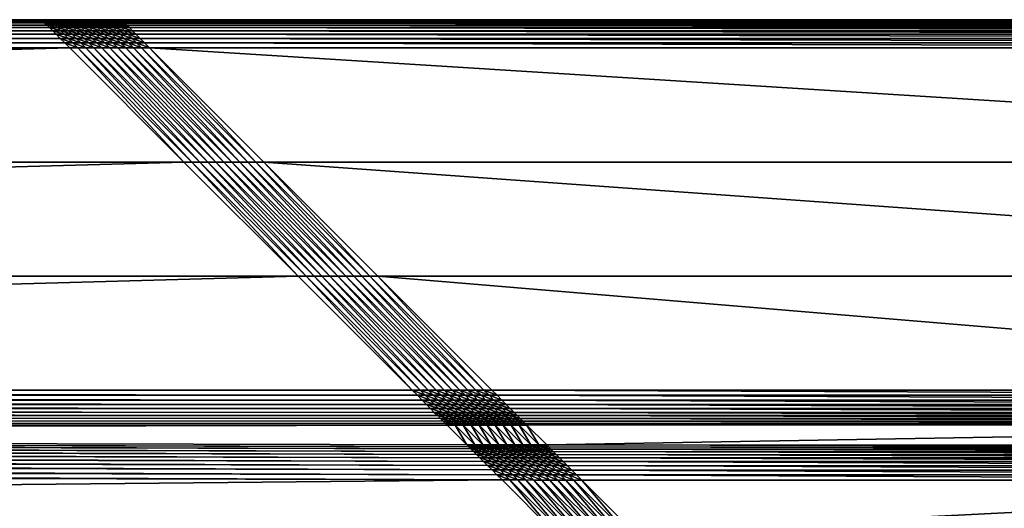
# Model space of a CAD drawing. Header units: centimetres. Extents: x 573 to 653, y 427 to 527.
# Tile 11 of 17: x 626 to 639, y 521 to 527. Entities that reach past the tile are written whole.
import ezdxf

# ---------------------------------------------------------------- set-up
doc = ezdxf.new("R2010")
doc.units = ezdxf.units.CM
doc.layers.get('0').update_dxf_attribs({"true_color": 0x565656})

msp = doc.modelspace()

# ---------------------------------------------------------------- meshes
at = {"color": 37, "true_color": 0x7a5834}
mesh = msp.add_polyface(dxfattribs=at)
corners = [(573.769, 526.998, 4), (573.769, 526.998, 0), (626.769, 526.998, 0), (626.769, 526.998, 4), (576.985, 523.783, 4.5), (575.554, 525.213, 4.5), (628.554, 525.213, 4.5), (578.972, 521.795, 3.229), (578.847, 521.92, 4.012), (631.856, 521.911, 4.015), (580.05, 520.716, 2.742), (579.403, 521.363, 2.742), (632.543, 521.225, 2.15), (579.56, 520.306, 2.75), (579.549, 520.217, 2.751), (578.902, 520.864, 2.751), (579.58, 520.387, 2.749), (578.913, 520.953, 2.75), (579.608, 520.458, 2.748), (578.933, 521.034, 2.749), (579.645, 520.521, 2.747), (578.961, 521.105, 2.748), (579.691, 520.575, 2.746), (578.998, 521.168, 2.747), (579.961, 520.705, 2.743), (579.314, 521.352, 2.743), (579.88, 520.686, 2.744), (579.233, 521.333, 2.744), (579.809, 520.658, 2.745), (579.161, 521.305, 2.745), (579.746, 520.621, 2.746), (579.098, 521.268, 2.746), (626.777, 526.99, 4.089), (573.777, 526.99, 4.089), (626.791, 526.977, 4.17), (573.791, 526.977, 4.17), (626.811, 526.956, 4.241), (573.811, 526.957, 4.241), (626.837, 526.93, 4.304), (573.837, 526.93, 4.304), (626.869, 526.898, 4.359), (573.869, 526.898, 4.359), (627.123, 526.644, 4.5), (574.123, 526.644, 4.5), (574.06, 526.707, 4.489), (627.06, 526.707, 4.489), (574.003, 526.764, 4.47), (627.003, 526.764, 4.47), (573.952, 526.815, 4.441), (626.952, 526.815, 4.441), (573.908, 526.86, 4.404), (626.908, 526.86, 4.404), (631.481, 522.287, 4.489), (578.48, 522.287, 4.489), (578.416, 522.352, 4.5), (631.541, 522.226, 4.471), (578.54, 522.227, 4.47), (631.596, 522.171, 4.443), (578.595, 522.172, 4.443), (631.647, 522.12, 4.407), (578.646, 522.121, 4.407), (631.694, 522.073, 4.363), (578.691, 522.076, 4.362), (578.825, 521.942, 4.099), (631.833, 521.935, 4.102), (578.799, 521.968, 4.178), (631.805, 521.962, 4.18), (578.768, 521.999, 4.248), (631.773, 521.995, 4.249), (578.732, 522.035, 4.309), (631.736, 522.032, 4.31), (632.126, 521.642, 2.548), (578.993, 521.773, 3.143), (632.154, 521.614, 2.47), (579.02, 521.747, 3.064), (632.186, 521.582, 2.401), (579.051, 521.716, 2.994), (632.223, 521.545, 2.34), (579.087, 521.68, 2.933), (632.265, 521.503, 2.287), (579.127, 521.639, 2.88), (579.338, 521.428, 2.752), (632.478, 521.29, 2.16), (579.278, 521.488, 2.771), (632.418, 521.35, 2.179), (579.223, 521.543, 2.799), (632.362, 521.406, 2.207), (579.173, 521.593, 2.835), (632.311, 521.457, 2.243), (629.985, 523.782, 4.5)]
mesh.append_faces([[corners[k] for k in face] for face in [(0, 1, 2), (2, 3, 0), (4, 5, 6), (7, 8, 9), (10, 11, 12), (13, 14, 15), (16, 13, 17), (18, 16, 19), (20, 18, 21), (22, 20, 23), (24, 25, 11), (11, 10, 24), (26, 27, 25), (25, 24, 26), (28, 29, 27), (27, 26, 28), (30, 31, 29), (29, 28, 30), (31, 30, 22), (32, 33, 0), (0, 3, 32), (34, 35, 33), (33, 32, 34), (36, 37, 35), (35, 34, 36), (38, 39, 37), (37, 36, 38), (40, 41, 39), (42, 43, 44), (45, 44, 46), (47, 46, 48), (49, 48, 50), (51, 50, 41), (52, 53, 54), (55, 56, 53), (57, 58, 56), (59, 60, 58), (61, 62, 60), (9, 8, 63), (64, 63, 65), (66, 65, 67), (68, 67, 69), (70, 69, 62), (71, 72, 7), (73, 74, 72), (75, 76, 74), (77, 78, 76), (79, 80, 78), (12, 11, 81), (82, 81, 83), (84, 83, 85), (86, 85, 87), (88, 87, 80), (54, 4, 89), (5, 43, 42)]], dxfattribs={"vtx2": -1, "color": 37})
mesh = msp.add_polyface(dxfattribs=at)
corners = [(628.554, 525.213, 4.5), (629.985, 523.782, 4.5), (576.985, 523.783, 4.5), (631.856, 521.911, 4.015), (632.103, 521.665, 2.635), (578.972, 521.795, 3.229), (632.543, 521.225, 2.15), (633.189, 520.579, 2.15), (580.05, 520.716, 2.742), (626.869, 526.998, 4), (626.769, 526.998, 4), (626.769, 526.998, 0), (626.869, 526.998, 0), (626.969, 526.998, 4), (626.969, 526.998, 0), (573.837, 526.93, 4.304), (626.837, 526.93, 4.304), (626.869, 526.898, 4.359), (574.06, 526.707, 4.489), (627.06, 526.707, 4.489), (627.123, 526.644, 4.5), (574.003, 526.764, 4.47), (627.003, 526.764, 4.47), (573.952, 526.815, 4.441), (626.952, 526.815, 4.441), (573.908, 526.86, 4.404), (626.908, 526.86, 4.404), (573.869, 526.898, 4.359), (578.416, 522.352, 4.5), (631.416, 522.352, 4.5), (631.481, 522.287, 4.489), (578.48, 522.287, 4.489), (631.541, 522.226, 4.471), (578.54, 522.227, 4.47), (631.596, 522.171, 4.443), (578.595, 522.172, 4.443), (631.647, 522.12, 4.407), (578.646, 522.121, 4.407), (631.694, 522.073, 4.363), (578.825, 521.942, 4.099), (631.833, 521.935, 4.102), (578.799, 521.968, 4.178), (631.805, 521.962, 4.18), (578.768, 521.999, 4.248), (631.773, 521.995, 4.249), (578.732, 522.035, 4.309), (631.736, 522.032, 4.31), (578.691, 522.076, 4.362), (632.126, 521.642, 2.548), (578.993, 521.773, 3.143), (632.154, 521.614, 2.47), (579.02, 521.747, 3.064), (632.186, 521.582, 2.401), (579.051, 521.716, 2.994), (632.223, 521.545, 2.34), (579.087, 521.68, 2.933), (632.265, 521.503, 2.287), (579.338, 521.428, 2.752), (632.478, 521.29, 2.16), (579.278, 521.488, 2.771), (632.418, 521.35, 2.179), (579.223, 521.543, 2.799), (632.362, 521.406, 2.207), (579.173, 521.593, 2.835), (632.311, 521.457, 2.243), (579.127, 521.639, 2.88), (626.877, 526.99, 4.089), (626.777, 526.99, 4.089), (626.891, 526.977, 4.17), (626.791, 526.977, 4.17), (626.911, 526.956, 4.241), (626.811, 526.956, 4.241), (626.937, 526.93, 4.304), (626.969, 526.898, 4.359), (626.977, 526.99, 4.089), (626.991, 526.977, 4.17), (627.011, 526.956, 4.241), (627.037, 526.93, 4.304), (627.008, 526.86, 4.404), (575.554, 525.213, 4.5)]
mesh.append_faces([[corners[k] for k in face] for face in [(0, 1, 2), (3, 4, 5), (6, 7, 8), (9, 10, 11), (11, 12, 9), (13, 9, 12), (12, 14, 13), (15, 16, 17), (18, 19, 20), (21, 22, 19), (23, 24, 22), (25, 26, 24), (27, 17, 26), (28, 29, 30), (31, 30, 32), (33, 32, 34), (35, 34, 36), (37, 36, 38), (39, 40, 3), (41, 42, 40), (43, 44, 42), (45, 46, 44), (47, 38, 46), (5, 4, 48), (49, 48, 50), (51, 50, 52), (53, 52, 54), (55, 54, 56), (57, 58, 6), (59, 60, 58), (61, 62, 60), (63, 64, 62), (65, 56, 64), (66, 67, 10), (10, 9, 66), (68, 69, 67), (67, 66, 68), (70, 71, 69), (69, 68, 70), (72, 16, 71), (71, 70, 72), (73, 17, 16), (16, 72, 73), (74, 66, 9), (9, 13, 74), (75, 68, 66), (66, 74, 75), (76, 70, 68), (68, 75, 76), (77, 72, 70), (17, 73, 78), (78, 26, 17), (1, 29, 28), (20, 0, 79)]], dxfattribs={"vtx2": -1, "color": 37})
mesh = msp.add_polyface(dxfattribs=at)
corners = [(627.069, 526.998, 4), (626.969, 526.998, 4), (626.969, 526.998, 0), (627.069, 526.998, 0), (627.169, 526.998, 4), (627.169, 526.998, 0), (627.269, 526.998, 4), (627.269, 526.998, 0), (626.911, 526.956, 4.241), (627.011, 526.956, 4.241), (627.037, 526.93, 4.304), (627.069, 526.898, 4.359), (626.969, 526.898, 4.359), (626.937, 526.93, 4.304), (627.077, 526.99, 4.089), (626.977, 526.99, 4.089), (627.091, 526.977, 4.17), (626.991, 526.977, 4.17), (627.111, 526.956, 4.241), (627.137, 526.93, 4.304), (627.169, 526.898, 4.359), (627.177, 526.99, 4.089), (627.191, 526.977, 4.17), (627.211, 526.956, 4.241), (627.237, 526.93, 4.304), (627.269, 526.898, 4.359), (627.277, 526.99, 4.089), (627.291, 526.977, 4.17), (627.06, 526.707, 4.489), (627.16, 526.707, 4.489), (627.223, 526.644, 4.5), (627.123, 526.644, 4.5), (627.003, 526.764, 4.47), (627.103, 526.764, 4.47), (626.952, 526.815, 4.441), (627.052, 526.815, 4.441), (626.908, 526.86, 4.404), (627.008, 526.86, 4.404), (627.323, 526.644, 4.5), (627.203, 526.764, 4.47), (627.26, 526.707, 4.489), (627.152, 526.815, 4.441), (627.108, 526.86, 4.404), (627.252, 526.815, 4.441), (627.303, 526.764, 4.47), (627.208, 526.86, 4.404), (627.307, 526.86, 4.404)]
mesh.append_faces([[corners[k] for k in face] for face in [(0, 1, 2), (2, 3, 0), (4, 0, 3), (3, 5, 4), (6, 4, 5), (5, 7, 6), (8, 9, 10), (11, 12, 13), (13, 10, 11), (14, 15, 1), (1, 0, 14), (16, 17, 15), (15, 14, 16), (18, 9, 17), (17, 16, 18), (19, 10, 9), (9, 18, 19), (20, 11, 10), (10, 19, 20), (21, 14, 0), (0, 4, 21), (22, 16, 14), (14, 21, 22), (23, 18, 16), (16, 22, 23), (24, 19, 18), (18, 23, 24), (25, 20, 19), (19, 24, 25), (26, 21, 4), (27, 22, 21), (28, 29, 30), (30, 31, 28), (32, 33, 29), (29, 28, 32), (34, 35, 33), (33, 32, 34), (36, 37, 35), (35, 34, 36), (38, 30, 29), (33, 39, 40), (40, 29, 33), (35, 41, 39), (39, 33, 35), (37, 42, 41), (41, 35, 37), (12, 11, 42), (42, 37, 12), (41, 43, 44), (44, 39, 41), (42, 45, 43), (43, 41, 42), (11, 20, 45), (45, 42, 11), (46, 45, 20)]], dxfattribs={"vtx2": -1, "color": 37})
mesh = msp.add_polyface(dxfattribs=at)
corners = [(627.469, 526.998, 0), (627.569, 526.998, 0), (627.569, 526.998, 4), (627.469, 526.998, 4), (627.369, 526.998, 0), (627.369, 526.998, 4), (627.269, 526.998, 0), (627.269, 526.998, 4), (627.169, 526.998, 4), (627.277, 526.99, 4.089), (627.177, 526.99, 4.089), (627.291, 526.977, 4.17), (627.311, 526.956, 4.241), (627.211, 526.956, 4.241), (627.191, 526.977, 4.17), (627.337, 526.93, 4.304), (627.237, 526.93, 4.304), (627.369, 526.898, 4.359), (627.269, 526.898, 4.359), (627.252, 526.815, 4.441), (627.352, 526.815, 4.441), (627.403, 526.764, 4.47), (627.303, 526.764, 4.47), (627.208, 526.86, 4.404), (627.307, 526.86, 4.404), (627.169, 526.898, 4.359), (627.452, 526.815, 4.441), (627.503, 526.764, 4.47), (627.408, 526.86, 4.404), (627.577, 526.99, 4.089), (627.477, 526.99, 4.089), (627.591, 526.977, 4.17), (627.491, 526.977, 4.17), (627.377, 526.99, 4.089), (627.391, 526.977, 4.17), (627.511, 526.956, 4.241), (627.411, 526.956, 4.241), (627.537, 526.93, 4.304), (627.437, 526.93, 4.304), (627.569, 526.898, 4.359), (627.469, 526.898, 4.359), (627.608, 526.86, 4.404), (627.508, 526.86, 4.404), (627.552, 526.815, 4.441), (627.603, 526.764, 4.47)]
mesh.append_faces([[corners[k] for k in face] for face in [(0, 1, 2), (2, 3, 0), (4, 0, 3), (3, 5, 4), (6, 4, 5), (5, 7, 6), (8, 7, 9), (10, 9, 11), (12, 13, 14), (14, 11, 12), (15, 16, 13), (13, 12, 15), (17, 18, 16), (16, 15, 17), (19, 20, 21), (21, 22, 19), (23, 24, 20), (20, 19, 23), (25, 18, 24), (20, 26, 27), (27, 21, 20), (24, 28, 26), (26, 20, 24), (18, 17, 28), (28, 24, 18), (29, 30, 3), (31, 32, 30), (30, 33, 5), (5, 3, 30), (32, 34, 33), (33, 30, 32), (35, 36, 34), (34, 32, 35), (37, 38, 36), (36, 35, 37), (39, 40, 38), (38, 37, 39), (33, 9, 7), (7, 5, 33), (34, 11, 9), (9, 33, 34), (36, 12, 11), (11, 34, 36), (38, 15, 12), (12, 36, 38), (40, 17, 15), (15, 38, 40), (41, 42, 40), (26, 43, 44), (44, 27, 26), (28, 42, 43), (43, 26, 28), (17, 40, 42), (42, 28, 17)]], dxfattribs={"vtx2": -1, "color": 37})
mesh = msp.add_polyface(dxfattribs=at)
corners = [(627.669, 526.998, 0), (627.769, 526.998, 0), (627.769, 526.998, 4), (627.669, 526.998, 4), (627.569, 526.998, 0), (627.569, 526.998, 4), (627.777, 526.99, 4.089), (627.677, 526.99, 4.089), (627.791, 526.977, 4.17), (627.691, 526.977, 4.17), (627.811, 526.956, 4.241), (627.711, 526.956, 4.241), (627.837, 526.93, 4.304), (627.737, 526.93, 4.304), (627.869, 526.898, 4.359), (627.769, 526.898, 4.359), (627.577, 526.99, 4.089), (627.591, 526.977, 4.17), (627.611, 526.956, 4.241), (627.637, 526.93, 4.304), (627.669, 526.898, 4.359), (627.469, 526.998, 4), (627.477, 526.99, 4.089), (627.511, 526.956, 4.241), (627.491, 526.977, 4.17), (627.537, 526.93, 4.304), (627.569, 526.898, 4.359), (627.852, 526.815, 4.441), (627.952, 526.815, 4.441), (628.003, 526.764, 4.47), (627.903, 526.764, 4.47), (627.807, 526.86, 4.404), (627.908, 526.86, 4.404), (627.752, 526.815, 4.441), (627.803, 526.764, 4.47), (627.708, 526.86, 4.404), (627.652, 526.815, 4.441), (627.703, 526.764, 4.47), (627.608, 526.86, 4.404), (627.552, 526.815, 4.441), (627.603, 526.764, 4.47), (627.508, 526.86, 4.404), (627.469, 526.898, 4.359)]
mesh.append_faces([[corners[k] for k in face] for face in [(0, 1, 2), (2, 3, 0), (4, 0, 3), (3, 5, 4), (6, 7, 3), (3, 2, 6), (8, 9, 7), (7, 6, 8), (10, 11, 9), (9, 8, 10), (12, 13, 11), (11, 10, 12), (14, 15, 13), (13, 12, 14), (7, 16, 5), (5, 3, 7), (9, 17, 16), (16, 7, 9), (11, 18, 17), (17, 9, 11), (13, 19, 18), (18, 11, 13), (15, 20, 19), (19, 13, 15), (21, 5, 16), (22, 16, 17), (18, 23, 24), (24, 17, 18), (19, 25, 23), (23, 18, 19), (20, 26, 25), (25, 19, 20), (27, 28, 29), (29, 30, 27), (31, 32, 28), (28, 27, 31), (15, 14, 32), (32, 31, 15), (33, 27, 30), (30, 34, 33), (35, 31, 27), (27, 33, 35), (20, 15, 31), (31, 35, 20), (36, 33, 34), (34, 37, 36), (38, 35, 33), (33, 36, 38), (26, 20, 35), (35, 38, 26), (39, 36, 37), (37, 40, 39), (41, 38, 36), (36, 39, 41), (42, 26, 38)]], dxfattribs={"vtx2": -1, "color": 37})
mesh = msp.add_polyface(dxfattribs=at)
corners = [(639.45, 520.049, 2.093), (634.189, 520.578, 2.14), (646.352, 520.578, 2.021), (627.769, 526.998, 4), (627.769, 526.998, 0), (652.769, 526.998, 0), (649.554, 523.782, 4.5), (630.985, 523.782, 4.5), (629.554, 525.213, 4.5), (633.103, 521.664, 2.625), (632.856, 521.912, 4.015), (647.687, 521.916, 4.014), (633.543, 521.224, 2.14), (646.996, 521.224, 2.011), (638.597, 519.871, 2.103), (634.089, 520.578, 2.141), (637.779, 519.574, 2.114), (633.989, 520.578, 2.142), (637.01, 519.162, 2.125), (638.61, 519.828, 2.104), (637.797, 519.533, 2.114), (639.456, 520.005, 2.094), (640.32, 520.104, 2.085), (640.319, 520.059, 2.085), (652.762, 526.99, 4.089), (627.777, 526.99, 4.089), (652.748, 526.977, 4.17), (627.791, 526.977, 4.17), (652.728, 526.956, 4.241), (627.811, 526.956, 4.241), (652.702, 526.93, 4.304), (627.837, 526.93, 4.304), (652.669, 526.898, 4.359), (627.869, 526.898, 4.359), (652.416, 526.644, 4.5), (628.123, 526.644, 4.5), (628.06, 526.707, 4.489), (652.479, 526.707, 4.489), (628.003, 526.764, 4.47), (652.536, 526.764, 4.47), (627.952, 526.815, 4.441), (652.586, 526.815, 4.441), (627.908, 526.86, 4.404), (652.631, 526.86, 4.404), (648.058, 522.287, 4.489), (632.481, 522.287, 4.489), (632.416, 522.352, 4.5), (647.998, 522.227, 4.47), (632.541, 522.226, 4.471), (647.942, 522.171, 4.443), (632.596, 522.171, 4.443), (647.892, 522.121, 4.407), (632.647, 522.12, 4.407), (647.846, 522.075, 4.363), (632.694, 522.073, 4.363), (632.833, 521.935, 4.102), (647.71, 521.938, 4.1), (632.805, 521.962, 4.18), (647.737, 521.965, 4.179), (632.772, 521.995, 4.249), (647.768, 521.997, 4.248), (632.735, 522.032, 4.31), (647.805, 522.034, 4.31), (647.409, 521.637, 2.405), (633.126, 521.641, 2.539), (647.382, 521.61, 2.327), (633.154, 521.613, 2.461), (647.35, 521.579, 2.257), (633.186, 521.581, 2.391), (647.313, 521.542, 2.196), (633.223, 521.544, 2.33), (647.272, 521.501, 2.144), (633.265, 521.502, 2.277), (633.478, 521.289, 2.151), (647.061, 521.289, 2.02), (633.418, 521.349, 2.17), (647.121, 521.349, 2.038), (633.362, 521.405, 2.197), (647.176, 521.404, 2.065), (633.311, 521.456, 2.233), (647.227, 521.455, 2.1), (639.469, 519.907, 2.09), (638.637, 519.733, 2.1), (639.483, 519.809, 2.083), (638.664, 519.638, 2.092), (640.318, 519.96, 2.081), (640.318, 519.862, 2.074), (640.317, 519.764, 2.063), (639.496, 519.713, 2.072), (648.123, 522.352, 4.5), (650.985, 525.213, 4.5)]
mesh.append_faces([[corners[k] for k in face] for face in [(0, 1, 2), (3, 4, 5), (6, 7, 8), (9, 10, 11), (1, 12, 13), (1, 0, 14), (15, 14, 16), (17, 16, 18), (14, 19, 20), (19, 14, 0), (0, 21, 19), (21, 0, 22), (22, 23, 21), (24, 25, 3), (26, 27, 25), (28, 29, 27), (30, 31, 29), (32, 33, 31), (34, 35, 36), (37, 36, 38), (39, 38, 40), (41, 40, 42), (43, 42, 33), (44, 45, 46), (47, 48, 45), (49, 50, 48), (51, 52, 50), (53, 54, 52), (11, 10, 55), (56, 55, 57), (58, 57, 59), (60, 59, 61), (62, 61, 54), (63, 64, 9), (65, 66, 64), (67, 68, 66), (69, 70, 68), (71, 72, 70), (13, 12, 73), (74, 73, 75), (76, 75, 77), (78, 77, 79), (80, 79, 72), (81, 82, 19), (19, 21, 81), (83, 84, 82), (82, 81, 83), (85, 81, 21), (21, 23, 85), (86, 83, 81), (81, 85, 86), (87, 88, 83), (83, 86, 87), (89, 46, 7), (90, 8, 35)]], dxfattribs={"vtx2": -1, "color": 37})
mesh = msp.add_polyface(dxfattribs=at)
corners = [(646.352, 520.578, 2.021), (640.32, 520.104, 2.085), (639.45, 520.049, 2.093), (652.769, 526.998, 0), (652.769, 526.998, 4), (627.769, 526.998, 4), (629.554, 525.213, 4.5), (650.985, 525.213, 4.5), (649.554, 523.782, 4.5), (647.687, 521.916, 4.014), (647.431, 521.66, 2.491), (633.103, 521.664, 2.625), (646.996, 521.224, 2.011), (634.189, 520.578, 2.14), (646.442, 520.567, 2.021), (641.188, 520.035, 2.077), (646.522, 520.548, 2.02), (642.038, 519.842, 2.071), (646.594, 520.519, 2.02), (642.852, 519.531, 2.066), (640.319, 520.059, 2.085), (641.181, 519.99, 2.077), (642.025, 519.799, 2.071), (652.762, 526.99, 4.089), (627.777, 526.99, 4.089), (652.748, 526.977, 4.17), (627.791, 526.977, 4.17), (652.728, 526.956, 4.241), (627.811, 526.956, 4.241), (652.702, 526.93, 4.304), (627.837, 526.93, 4.304), (652.669, 526.898, 4.359), (628.06, 526.707, 4.489), (652.479, 526.707, 4.489), (652.416, 526.644, 4.5), (628.003, 526.764, 4.47), (652.536, 526.764, 4.47), (627.952, 526.815, 4.441), (652.586, 526.815, 4.441), (627.908, 526.86, 4.404), (652.631, 526.86, 4.404), (627.869, 526.898, 4.359), (632.416, 522.352, 4.5), (648.123, 522.352, 4.5), (648.058, 522.287, 4.489), (632.481, 522.287, 4.489), (647.998, 522.227, 4.47), (632.541, 522.226, 4.471), (647.942, 522.171, 4.443), (632.596, 522.171, 4.443), (647.892, 522.121, 4.407), (632.647, 522.12, 4.407), (647.846, 522.075, 4.363), (632.833, 521.935, 4.102), (647.71, 521.938, 4.1), (632.805, 521.962, 4.18), (647.737, 521.965, 4.179), (632.772, 521.995, 4.249), (647.768, 521.997, 4.248), (632.735, 522.032, 4.31), (647.805, 522.034, 4.31), (632.694, 522.073, 4.363), (647.409, 521.637, 2.405), (633.126, 521.641, 2.539), (647.382, 521.61, 2.327), (633.154, 521.613, 2.461), (647.35, 521.579, 2.257), (633.186, 521.581, 2.391), (647.313, 521.542, 2.196), (633.223, 521.544, 2.33), (647.272, 521.501, 2.144), (633.478, 521.289, 2.151), (647.061, 521.289, 2.02), (633.418, 521.349, 2.17), (647.121, 521.349, 2.038), (633.362, 521.405, 2.197), (647.176, 521.404, 2.065), (633.311, 521.456, 2.233), (647.227, 521.455, 2.1), (633.265, 521.502, 2.277), (641.167, 519.892, 2.074), (640.318, 519.96, 2.081), (641.152, 519.795, 2.067), (640.318, 519.862, 2.074), (641.137, 519.699, 2.056), (640.317, 519.764, 2.063), (641.996, 519.705, 2.068), (630.985, 523.782, 4.5), (628.123, 526.644, 4.5)]
mesh.append_faces([[corners[k] for k in face] for face in [(0, 1, 2), (3, 4, 5), (6, 7, 8), (9, 10, 11), (12, 0, 13), (14, 15, 1), (1, 0, 14), (16, 17, 15), (15, 14, 16), (18, 19, 17), (17, 16, 18), (20, 1, 15), (15, 21, 20), (21, 15, 17), (17, 22, 21), (5, 4, 23), (24, 23, 25), (26, 25, 27), (28, 27, 29), (30, 29, 31), (32, 33, 34), (35, 36, 33), (37, 38, 36), (39, 40, 38), (41, 31, 40), (42, 43, 44), (45, 44, 46), (47, 46, 48), (49, 48, 50), (51, 50, 52), (53, 54, 9), (55, 56, 54), (57, 58, 56), (59, 60, 58), (61, 52, 60), (11, 10, 62), (63, 62, 64), (65, 64, 66), (67, 66, 68), (69, 68, 70), (71, 72, 12), (73, 74, 72), (75, 76, 74), (77, 78, 76), (79, 70, 78), (80, 81, 20), (20, 21, 80), (82, 83, 81), (81, 80, 82), (84, 85, 83), (83, 82, 84), (86, 80, 21), (21, 22, 86), (87, 8, 43), (88, 34, 7)]], dxfattribs={"vtx2": -1, "color": 37})
mesh = msp.add_polyface(dxfattribs=at)
corners = [(630.485, 523.782, 4.5), (629.054, 525.213, 4.5), (629.154, 525.213, 4.5), (627.16, 526.707, 4.489), (627.26, 526.707, 4.489), (627.323, 526.644, 4.5), (627.36, 526.707, 4.489), (627.423, 526.644, 4.5), (627.203, 526.764, 4.47), (627.303, 526.764, 4.47), (627.46, 526.707, 4.489), (627.523, 526.644, 4.5), (627.403, 526.764, 4.47), (627.56, 526.707, 4.489), (627.623, 526.644, 4.5), (627.503, 526.764, 4.47), (627.96, 526.707, 4.489), (628.06, 526.707, 4.489), (628.123, 526.644, 4.5), (628.023, 526.644, 4.5), (627.903, 526.764, 4.47), (628.003, 526.764, 4.47), (627.86, 526.707, 4.489), (627.923, 526.644, 4.5), (627.803, 526.764, 4.47), (627.76, 526.707, 4.489), (627.823, 526.644, 4.5), (627.703, 526.764, 4.47), (627.66, 526.707, 4.489), (627.723, 526.644, 4.5), (627.603, 526.764, 4.47), (627.223, 526.644, 4.5), (628.654, 525.213, 4.5), (628.554, 525.213, 4.5), (627.123, 526.644, 4.5), (628.754, 525.213, 4.5), (628.854, 525.213, 4.5), (628.954, 525.213, 4.5), (629.554, 525.213, 4.5), (629.454, 525.213, 4.5), (629.354, 525.213, 4.5), (629.254, 525.213, 4.5)]
mesh.append_faces([[corners[k] for k in face] for face in [(0, 1, 2), (3, 4, 5), (4, 6, 7), (7, 5, 4), (8, 9, 6), (6, 4, 8), (6, 10, 11), (11, 7, 6), (9, 12, 10), (10, 6, 9), (10, 13, 14), (14, 11, 10), (12, 15, 13), (13, 10, 12), (16, 17, 18), (18, 19, 16), (20, 21, 17), (17, 16, 20), (22, 16, 19), (19, 23, 22), (24, 20, 16), (16, 22, 24), (25, 22, 23), (23, 26, 25), (27, 24, 22), (22, 25, 27), (28, 25, 26), (26, 29, 28), (30, 27, 25), (25, 28, 30), (13, 28, 29), (29, 14, 13), (15, 30, 28), (28, 13, 15), (31, 32, 33), (33, 34, 31), (5, 35, 32), (32, 31, 5), (7, 36, 35), (35, 5, 7), (11, 37, 36), (36, 7, 11), (14, 1, 37), (37, 11, 14), (18, 38, 39), (39, 19, 18), (19, 39, 40), (40, 23, 19), (23, 40, 41), (41, 26, 23), (26, 41, 2), (2, 29, 26), (29, 2, 1), (1, 14, 29)]], dxfattribs={"vtx2": -1, "color": 37})
mesh = msp.add_polyface(dxfattribs=at)
corners = [(628.654, 525.213, 4.5), (630.085, 523.782, 4.5), (629.985, 523.782, 4.5), (628.554, 525.213, 4.5), (628.754, 525.213, 4.5), (630.185, 523.782, 4.5), (628.854, 525.213, 4.5), (630.285, 523.782, 4.5), (628.954, 525.213, 4.5), (630.385, 523.782, 4.5), (629.054, 525.213, 4.5), (630.485, 523.782, 4.5), (630.885, 523.782, 4.5), (629.454, 525.213, 4.5), (629.554, 525.213, 4.5), (630.985, 523.782, 4.5), (630.785, 523.782, 4.5), (629.354, 525.213, 4.5), (630.685, 523.782, 4.5), (629.254, 525.213, 4.5), (630.585, 523.782, 4.5), (629.154, 525.213, 4.5), (631.581, 522.287, 4.489), (631.481, 522.287, 4.489), (631.416, 522.352, 4.5), (631.516, 522.352, 4.5), (631.641, 522.226, 4.471), (631.541, 522.226, 4.471), (631.696, 522.171, 4.443), (631.596, 522.171, 4.443), (631.747, 522.12, 4.407), (631.647, 522.12, 4.407), (631.794, 522.073, 4.363), (631.694, 522.073, 4.363), (631.681, 522.287, 4.489), (631.616, 522.352, 4.5), (631.741, 522.226, 4.471), (631.796, 522.171, 4.443), (631.781, 522.287, 4.489), (631.716, 522.352, 4.5), (631.816, 522.352, 4.5), (631.916, 522.352, 4.5), (632.316, 522.352, 4.5), (632.216, 522.352, 4.5), (632.116, 522.352, 4.5), (632.016, 522.352, 4.5)]
mesh.append_faces([[corners[k] for k in face] for face in [(0, 1, 2), (2, 3, 0), (4, 5, 1), (1, 0, 4), (6, 7, 5), (5, 4, 6), (8, 9, 7), (7, 6, 8), (10, 11, 9), (9, 8, 10), (12, 13, 14), (14, 15, 12), (16, 17, 13), (13, 12, 16), (18, 19, 17), (17, 16, 18), (20, 21, 19), (19, 18, 20), (21, 20, 11), (22, 23, 24), (24, 25, 22), (26, 27, 23), (23, 22, 26), (28, 29, 27), (27, 26, 28), (30, 31, 29), (29, 28, 30), (32, 33, 31), (34, 22, 25), (25, 35, 34), (36, 26, 22), (22, 34, 36), (37, 28, 26), (26, 36, 37), (38, 34, 35), (35, 39, 38), (24, 2, 1), (1, 25, 24), (25, 1, 5), (5, 35, 25), (35, 5, 7), (7, 39, 35), (39, 7, 9), (9, 40, 39), (40, 9, 11), (11, 41, 40), (42, 12, 15), (43, 16, 12), (44, 18, 16), (16, 43, 44), (45, 20, 18), (18, 44, 45), (41, 11, 20), (20, 45, 41)]], dxfattribs={"vtx2": -1, "color": 37})
mesh = msp.add_polyface(dxfattribs=at)
corners = [(631.647, 522.12, 4.407), (631.747, 522.12, 4.407), (631.794, 522.073, 4.363), (631.847, 522.12, 4.407), (631.696, 522.171, 4.443), (631.796, 522.171, 4.443), (631.894, 522.073, 4.363), (631.841, 522.226, 4.471), (631.741, 522.226, 4.471), (631.681, 522.287, 4.489), (631.781, 522.287, 4.489), (631.896, 522.171, 4.443), (631.947, 522.12, 4.407), (631.994, 522.073, 4.363), (631.881, 522.287, 4.489), (631.716, 522.352, 4.5), (631.816, 522.352, 4.5), (631.941, 522.226, 4.471), (631.996, 522.171, 4.443), (632.047, 522.12, 4.407), (632.094, 522.073, 4.363), (631.981, 522.287, 4.489), (631.916, 522.352, 4.5), (632.041, 522.226, 4.471), (632.096, 522.171, 4.443), (632.147, 522.12, 4.407), (632.194, 522.073, 4.363), (632.235, 522.032, 4.31), (632.281, 522.287, 4.489), (632.181, 522.287, 4.489), (632.116, 522.352, 4.5), (632.216, 522.352, 4.5), (632.341, 522.226, 4.471), (632.241, 522.226, 4.471), (632.081, 522.287, 4.489), (632.016, 522.352, 4.5), (632.141, 522.226, 4.471), (632.296, 522.171, 4.443), (632.196, 522.171, 4.443), (632.247, 522.12, 4.407), (632.294, 522.073, 4.363), (630.985, 523.782, 4.5), (632.416, 522.352, 4.5), (632.316, 522.352, 4.5), (630.885, 523.782, 4.5)]
mesh.append_faces([[corners[k] for k in face] for face in [(0, 1, 2), (3, 1, 4), (4, 5, 3), (6, 2, 1), (1, 3, 6), (7, 8, 9), (9, 10, 7), (11, 5, 8), (8, 7, 11), (12, 3, 5), (5, 11, 12), (13, 6, 3), (3, 12, 13), (14, 10, 15), (15, 16, 14), (17, 7, 10), (10, 14, 17), (18, 11, 7), (7, 17, 18), (19, 12, 11), (11, 18, 19), (20, 13, 12), (12, 19, 20), (21, 14, 16), (16, 22, 21), (23, 17, 14), (14, 21, 23), (24, 18, 17), (17, 23, 24), (25, 19, 18), (18, 24, 25), (26, 20, 19), (19, 25, 26), (20, 26, 27), (28, 29, 30), (30, 31, 28), (32, 33, 29), (29, 34, 35), (35, 30, 29), (33, 36, 34), (34, 29, 33), (37, 38, 36), (36, 33, 37), (34, 21, 22), (22, 35, 34), (36, 23, 21), (21, 34, 36), (38, 24, 23), (23, 36, 38), (39, 25, 24), (24, 38, 39), (40, 26, 25), (25, 39, 40), (41, 42, 43), (44, 43, 31)]], dxfattribs={"vtx2": -1, "color": 37})
mesh = msp.add_polyface(dxfattribs=at)
corners = [(632.156, 521.911, 4.015), (632.403, 521.665, 2.632), (632.303, 521.665, 2.633), (632.256, 521.911, 4.015), (632.503, 521.664, 2.631), (632.356, 521.911, 4.015), (632.603, 521.664, 2.63), (632.456, 521.911, 4.015), (632.203, 521.665, 2.634), (632.326, 521.642, 2.546), (632.426, 521.642, 2.545), (632.526, 521.641, 2.544), (632.233, 521.935, 4.102), (632.333, 521.935, 4.102), (632.205, 521.962, 4.18), (632.305, 521.962, 4.18), (632.481, 522.287, 4.489), (632.381, 522.287, 4.489), (632.316, 522.352, 4.5), (632.416, 522.352, 4.5), (632.541, 522.226, 4.471), (632.441, 522.226, 4.471), (632.281, 522.287, 4.489), (632.216, 522.352, 4.5), (632.341, 522.226, 4.471), (632.496, 522.171, 4.443), (632.396, 522.171, 4.443), (632.547, 522.12, 4.407), (632.447, 522.12, 4.407), (632.181, 522.287, 4.489), (632.296, 522.171, 4.443), (632.241, 522.226, 4.471), (632.347, 522.12, 4.407), (632.494, 522.073, 4.363), (632.394, 522.073, 4.363), (632.247, 522.12, 4.407), (632.196, 522.171, 4.443), (632.294, 522.073, 4.363), (632.535, 522.032, 4.31), (632.435, 522.032, 4.31), (632.533, 521.935, 4.102), (632.433, 521.935, 4.102), (632.405, 521.962, 4.18), (632.372, 521.995, 4.249), (632.472, 521.995, 4.249), (632.505, 521.962, 4.18), (632.335, 522.032, 4.31), (632.272, 521.995, 4.249), (632.235, 522.032, 4.31), (632.194, 522.073, 4.363)]
mesh.append_faces([[corners[k] for k in face] for face in [(0, 1, 2), (3, 4, 1), (1, 0, 3), (4, 3, 5), (6, 5, 7), (8, 2, 9), (10, 9, 2), (2, 1, 10), (1, 4, 11), (12, 13, 5), (5, 3, 12), (14, 15, 13), (13, 12, 14), (16, 17, 18), (18, 19, 16), (20, 21, 17), (17, 16, 20), (17, 22, 23), (23, 18, 17), (21, 24, 22), (22, 17, 21), (25, 26, 24), (24, 21, 25), (27, 28, 26), (26, 25, 27), (29, 22, 24), (26, 30, 31), (31, 24, 26), (28, 32, 30), (30, 26, 28), (33, 34, 32), (32, 28, 33), (32, 35, 36), (36, 30, 32), (34, 37, 35), (35, 32, 34), (34, 33, 38), (38, 39, 34), (40, 41, 42), (43, 44, 45), (45, 42, 43), (46, 39, 44), (44, 43, 46), (37, 34, 39), (39, 46, 37), (13, 41, 7), (7, 5, 13), (15, 42, 41), (41, 13, 15), (47, 43, 42), (42, 15, 47), (48, 46, 43), (43, 47, 48), (49, 37, 46)]], dxfattribs={"vtx2": -1, "color": 37})
mesh = msp.add_polyface(dxfattribs=at)
corners = [(632.356, 521.911, 4.015), (632.603, 521.664, 2.63), (632.503, 521.664, 2.631), (633.003, 521.664, 2.626), (632.756, 521.912, 4.015), (632.856, 521.912, 4.015), (633.103, 521.664, 2.625), (632.903, 521.664, 2.627), (632.656, 521.912, 4.015), (632.803, 521.664, 2.628), (632.556, 521.911, 4.015), (632.703, 521.664, 2.629), (632.456, 521.911, 4.015), (632.626, 521.641, 2.544), (632.596, 522.171, 4.443), (632.496, 522.171, 4.443), (632.441, 522.226, 4.471), (632.541, 522.226, 4.471), (632.647, 522.12, 4.407), (632.547, 522.12, 4.407), (632.694, 522.073, 4.363), (632.594, 522.073, 4.363), (632.494, 522.073, 4.363), (632.447, 522.12, 4.407), (633.126, 521.641, 2.539), (632.733, 521.935, 4.102), (632.833, 521.935, 4.102), (632.705, 521.962, 4.18), (632.805, 521.962, 4.18), (632.672, 521.995, 4.249), (632.772, 521.995, 4.249), (632.635, 522.032, 4.31), (632.735, 522.032, 4.31), (633.026, 521.641, 2.54), (632.633, 521.935, 4.102), (632.605, 521.962, 4.18), (632.572, 521.995, 4.249), (632.535, 522.032, 4.31), (632.926, 521.641, 2.541), (632.533, 521.935, 4.102), (632.505, 521.962, 4.18), (632.472, 521.995, 4.249), (632.435, 522.032, 4.31), (632.826, 521.641, 2.542), (632.433, 521.935, 4.102), (632.405, 521.962, 4.18), (632.726, 521.641, 2.543)]
mesh.append_faces([[corners[k] for k in face] for face in [(0, 1, 2), (3, 4, 5), (5, 6, 3), (7, 8, 4), (4, 3, 7), (9, 10, 8), (8, 7, 9), (11, 12, 10), (10, 9, 11), (12, 11, 1), (2, 1, 13), (14, 15, 16), (16, 17, 14), (18, 19, 15), (15, 14, 18), (20, 21, 19), (19, 18, 20), (21, 22, 23), (23, 19, 21), (3, 6, 24), (25, 26, 5), (5, 4, 25), (27, 28, 26), (26, 25, 27), (29, 30, 28), (28, 27, 29), (31, 32, 30), (30, 29, 31), (21, 20, 32), (32, 31, 21), (7, 3, 33), (34, 25, 4), (4, 8, 34), (35, 27, 25), (25, 34, 35), (36, 29, 27), (27, 35, 36), (37, 31, 29), (29, 36, 37), (22, 21, 31), (31, 37, 22), (9, 7, 38), (39, 34, 8), (8, 10, 39), (40, 35, 34), (34, 39, 40), (41, 36, 35), (35, 40, 41), (42, 37, 36), (36, 41, 42), (11, 9, 43), (44, 39, 10), (10, 12, 44), (45, 40, 39), (1, 11, 46)]], dxfattribs={"vtx2": -1, "color": 37})
mesh = msp.add_polyface(dxfattribs=at)
corners = [(631.956, 521.911, 4.015), (632.203, 521.665, 2.634), (632.103, 521.665, 2.635), (631.856, 521.911, 4.015), (632.056, 521.911, 4.015), (632.303, 521.665, 2.633), (632.156, 521.911, 4.015), (631.833, 521.935, 4.102), (631.933, 521.935, 4.102), (631.805, 521.962, 4.18), (631.905, 521.962, 4.18), (631.773, 521.995, 4.249), (631.873, 521.995, 4.249), (631.736, 522.032, 4.31), (631.836, 522.032, 4.31), (631.694, 522.073, 4.363), (631.794, 522.073, 4.363), (632.226, 521.642, 2.547), (632.126, 521.642, 2.548), (632.033, 521.935, 4.102), (632.005, 521.962, 4.18), (631.973, 521.995, 4.249), (631.935, 522.032, 4.31), (631.894, 522.073, 4.363), (632.326, 521.642, 2.546), (632.133, 521.935, 4.102), (632.105, 521.962, 4.18), (632.073, 521.995, 4.249), (632.035, 522.032, 4.31), (631.994, 522.073, 4.363), (632.233, 521.935, 4.102), (632.256, 521.911, 4.015), (632.205, 521.962, 4.18), (632.172, 521.995, 4.249), (632.135, 522.032, 4.31), (632.094, 522.073, 4.363), (632.272, 521.995, 4.249), (632.305, 521.962, 4.18), (632.235, 522.032, 4.31), (632.335, 522.032, 4.31), (632.194, 522.073, 4.363)]
mesh.append_faces([[corners[k] for k in face] for face in [(0, 1, 2), (2, 3, 0), (4, 5, 1), (1, 0, 4), (5, 4, 6), (7, 8, 0), (0, 3, 7), (9, 10, 8), (8, 7, 9), (11, 12, 10), (10, 9, 11), (13, 14, 12), (12, 11, 13), (15, 16, 14), (14, 13, 15), (17, 18, 2), (2, 1, 17), (8, 19, 4), (4, 0, 8), (10, 20, 19), (19, 8, 10), (12, 21, 20), (20, 10, 12), (14, 22, 21), (21, 12, 14), (16, 23, 22), (22, 14, 16), (24, 17, 1), (19, 25, 6), (6, 4, 19), (20, 26, 25), (25, 19, 20), (21, 27, 26), (26, 20, 21), (22, 28, 27), (27, 21, 22), (23, 29, 28), (28, 22, 23), (25, 30, 31), (31, 6, 25), (26, 32, 30), (30, 25, 26), (27, 33, 32), (32, 26, 27), (28, 34, 33), (33, 27, 28), (29, 35, 34), (34, 28, 29), (33, 36, 37), (37, 32, 33), (34, 38, 36), (36, 33, 34), (38, 34, 35), (39, 38, 40)]], dxfattribs={"vtx2": -1, "color": 37})
mesh = msp.add_polyface(dxfattribs=at)
corners = [(632.254, 521.614, 2.469), (632.154, 521.614, 2.47), (632.126, 521.642, 2.548), (632.226, 521.642, 2.547), (632.286, 521.582, 2.4), (632.186, 521.582, 2.401), (632.323, 521.545, 2.339), (632.223, 521.545, 2.34), (632.365, 521.503, 2.286), (632.265, 521.503, 2.287), (632.354, 521.614, 2.468), (632.326, 521.642, 2.546), (632.386, 521.582, 2.399), (632.423, 521.545, 2.338), (632.465, 521.503, 2.285), (632.454, 521.614, 2.467), (632.426, 521.642, 2.545), (632.486, 521.581, 2.398), (632.523, 521.544, 2.337), (632.565, 521.503, 2.284), (632.526, 521.641, 2.544), (632.403, 521.665, 2.632), (632.554, 521.614, 2.466), (632.586, 521.581, 2.397), (632.623, 521.544, 2.336), (632.665, 521.503, 2.283), (632.626, 521.641, 2.544), (632.503, 521.664, 2.631), (632.654, 521.613, 2.466), (632.478, 521.29, 2.16), (632.578, 521.29, 2.159), (632.643, 521.225, 2.149), (632.543, 521.225, 2.15), (632.418, 521.35, 2.179), (632.518, 521.35, 2.178), (632.362, 521.406, 2.207), (632.462, 521.406, 2.206), (632.311, 521.457, 2.243), (632.411, 521.457, 2.242), (632.678, 521.29, 2.159), (632.562, 521.406, 2.205), (632.618, 521.35, 2.177), (632.511, 521.457, 2.241), (632.662, 521.405, 2.204), (632.611, 521.456, 2.24)]
mesh.append_faces([[corners[k] for k in face] for face in [(0, 1, 2), (2, 3, 0), (4, 5, 1), (1, 0, 4), (6, 7, 5), (5, 4, 6), (8, 9, 7), (7, 6, 8), (10, 0, 3), (3, 11, 10), (12, 4, 0), (0, 10, 12), (13, 6, 4), (4, 12, 13), (14, 8, 6), (6, 13, 14), (15, 10, 11), (11, 16, 15), (17, 12, 10), (10, 15, 17), (18, 13, 12), (12, 17, 18), (19, 14, 13), (13, 18, 19), (20, 16, 21), (22, 15, 16), (16, 20, 22), (23, 17, 15), (15, 22, 23), (24, 18, 17), (17, 23, 24), (25, 19, 18), (26, 20, 27), (28, 22, 20), (29, 30, 31), (31, 32, 29), (33, 34, 30), (30, 29, 33), (35, 36, 34), (34, 33, 35), (37, 38, 36), (36, 35, 37), (9, 8, 38), (38, 37, 9), (39, 30, 34), (36, 40, 41), (41, 34, 36), (38, 42, 40), (40, 36, 38), (8, 14, 42), (42, 38, 8), (43, 40, 42), (14, 19, 44), (44, 42, 14)]], dxfattribs={"vtx2": -1, "color": 37})
mesh = msp.add_polyface(dxfattribs=at)
corners = [(633.189, 520.579, 2.15), (632.543, 521.225, 2.15), (632.643, 521.225, 2.149), (632.523, 521.544, 2.337), (632.623, 521.544, 2.336), (632.665, 521.503, 2.283), (632.526, 521.641, 2.544), (632.626, 521.641, 2.544), (632.654, 521.613, 2.466), (632.686, 521.581, 2.396), (632.586, 521.581, 2.397), (632.554, 521.614, 2.466), (632.723, 521.544, 2.335), (632.765, 521.502, 2.282), (632.578, 521.29, 2.159), (632.678, 521.29, 2.159), (632.743, 521.225, 2.148), (632.518, 521.35, 2.178), (632.618, 521.35, 2.177), (632.778, 521.29, 2.158), (632.843, 521.225, 2.147), (632.718, 521.35, 2.177), (632.562, 521.406, 2.205), (632.662, 521.405, 2.204), (632.511, 521.457, 2.241), (632.611, 521.456, 2.24), (632.878, 521.289, 2.157), (632.943, 521.224, 2.146), (632.818, 521.35, 2.176), (632.762, 521.405, 2.203), (632.711, 521.456, 2.239), (632.565, 521.503, 2.284), (632.862, 521.405, 2.202), (632.918, 521.349, 2.175), (632.811, 521.456, 2.238), (632.926, 521.641, 2.541), (632.826, 521.641, 2.542), (632.803, 521.664, 2.628), (632.954, 521.613, 2.463), (632.854, 521.613, 2.464), (632.726, 521.641, 2.543), (632.703, 521.664, 2.629), (632.754, 521.613, 2.465), (632.886, 521.581, 2.394), (632.786, 521.581, 2.395), (632.923, 521.544, 2.333), (632.823, 521.544, 2.334), (632.603, 521.664, 2.63), (632.865, 521.502, 2.281), (632.911, 521.456, 2.237)]
mesh.append_faces([[corners[k] for k in face] for face in [(0, 1, 2), (3, 4, 5), (6, 7, 8), (9, 10, 11), (11, 8, 9), (12, 4, 10), (10, 9, 12), (13, 5, 4), (4, 12, 13), (14, 15, 16), (16, 2, 14), (17, 18, 15), (15, 19, 20), (20, 16, 15), (18, 21, 19), (19, 15, 18), (22, 23, 21), (21, 18, 22), (24, 25, 23), (19, 26, 27), (27, 20, 19), (21, 28, 26), (26, 19, 21), (23, 29, 28), (28, 21, 23), (25, 30, 29), (29, 23, 25), (31, 5, 30), (30, 25, 31), (29, 32, 33), (33, 28, 29), (30, 34, 32), (32, 29, 30), (5, 13, 34), (34, 30, 5), (35, 36, 37), (38, 39, 36), (36, 40, 41), (39, 42, 40), (40, 36, 39), (43, 44, 42), (42, 39, 43), (45, 46, 44), (44, 43, 45), (40, 7, 47), (42, 8, 7), (7, 40, 42), (44, 9, 8), (8, 42, 44), (46, 12, 9), (9, 44, 46), (48, 13, 12), (12, 46, 48), (13, 48, 49), (49, 34, 13)]], dxfattribs={"vtx2": -1, "color": 37})
mesh = msp.add_polyface(dxfattribs=at)
corners = [(633.126, 521.641, 2.539), (633.026, 521.641, 2.54), (633.003, 521.664, 2.626), (633.154, 521.613, 2.461), (633.054, 521.613, 2.462), (633.186, 521.581, 2.391), (633.086, 521.581, 2.392), (633.223, 521.544, 2.33), (633.123, 521.544, 2.331), (633.265, 521.502, 2.277), (633.165, 521.502, 2.278), (632.926, 521.641, 2.541), (632.903, 521.664, 2.627), (632.954, 521.613, 2.463), (632.986, 521.581, 2.393), (633.023, 521.544, 2.332), (633.065, 521.502, 2.279), (632.826, 521.641, 2.542), (632.886, 521.581, 2.394), (632.854, 521.613, 2.464), (632.923, 521.544, 2.333), (632.965, 521.502, 2.28), (632.865, 521.502, 2.281), (632.823, 521.544, 2.334), (633.262, 521.405, 2.198), (633.362, 521.405, 2.197), (633.418, 521.349, 2.17), (633.318, 521.349, 2.171), (633.211, 521.456, 2.234), (633.311, 521.456, 2.233), (633.162, 521.405, 2.199), (633.218, 521.349, 2.172), (633.111, 521.456, 2.235), (633.062, 521.405, 2.2), (633.118, 521.349, 2.173), (633.011, 521.456, 2.236), (632.962, 521.405, 2.201), (633.018, 521.349, 2.174), (632.911, 521.456, 2.237), (632.862, 521.405, 2.202), (632.918, 521.349, 2.175), (632.811, 521.456, 2.238)]
mesh.append_faces([[corners[k] for k in face] for face in [(0, 1, 2), (3, 4, 1), (1, 0, 3), (5, 6, 4), (4, 3, 5), (7, 8, 6), (6, 5, 7), (9, 10, 8), (8, 7, 9), (1, 11, 12), (4, 13, 11), (11, 1, 4), (6, 14, 13), (13, 4, 6), (8, 15, 14), (14, 6, 8), (10, 16, 15), (15, 8, 10), (17, 11, 13), (14, 18, 19), (19, 13, 14), (15, 20, 18), (18, 14, 15), (16, 21, 20), (20, 15, 16), (21, 22, 23), (23, 20, 21), (24, 25, 26), (26, 27, 24), (28, 29, 25), (25, 24, 28), (10, 9, 29), (29, 28, 10), (30, 24, 27), (27, 31, 30), (32, 28, 24), (24, 30, 32), (16, 10, 28), (28, 32, 16), (33, 30, 31), (31, 34, 33), (35, 32, 30), (30, 33, 35), (21, 16, 32), (32, 35, 21), (36, 33, 34), (34, 37, 36), (38, 35, 33), (33, 36, 38), (22, 21, 35), (35, 38, 22), (39, 36, 37), (37, 40, 39), (41, 38, 36), (36, 39, 41)]], dxfattribs={"vtx2": -1, "color": 37})
mesh = msp.add_polyface(dxfattribs=at)
corners = [(634.232, 514.917, 2.192), (633.289, 520.579, 2.149), (633.389, 520.579, 2.148), (634.424, 515.767, 2.182), (633.489, 520.578, 2.147), (634.736, 516.581, 2.172), (633.589, 520.578, 2.146), (635.16, 517.342, 2.16), (633.689, 520.578, 2.145), (632.643, 521.225, 2.149), (633.189, 520.579, 2.15), (632.743, 521.225, 2.148), (632.843, 521.225, 2.147), (632.943, 521.224, 2.146), (633.043, 521.224, 2.145), (638.597, 519.871, 2.103), (634.089, 520.578, 2.141), (634.189, 520.578, 2.14), (637.779, 519.574, 2.114), (633.989, 520.578, 2.142), (637.01, 519.162, 2.125), (633.889, 520.578, 2.143), (636.309, 518.646, 2.137), (633.789, 520.578, 2.144), (635.687, 518.035, 2.149), (633.443, 521.224, 2.141), (633.543, 521.224, 2.14), (633.343, 521.224, 2.142), (633.243, 521.224, 2.143), (633.143, 521.224, 2.144), (632.878, 521.289, 2.157), (632.978, 521.289, 2.156), (632.818, 521.35, 2.176), (632.918, 521.349, 2.175), (633.378, 521.289, 2.152), (633.478, 521.289, 2.151), (633.318, 521.349, 2.171), (633.418, 521.349, 2.17), (633.278, 521.289, 2.153), (633.218, 521.349, 2.172), (633.178, 521.289, 2.154), (633.118, 521.349, 2.173), (633.078, 521.289, 2.155), (633.018, 521.349, 2.174)]
mesh.append_faces([[corners[k] for k in face] for face in [(0, 1, 2), (3, 2, 4), (5, 4, 6), (7, 6, 8), (9, 1, 10), (11, 2, 1), (1, 9, 11), (12, 4, 2), (2, 11, 12), (13, 6, 4), (4, 12, 13), (14, 8, 6), (6, 13, 14), (15, 16, 17), (18, 19, 16), (20, 21, 19), (22, 23, 21), (21, 20, 22), (24, 8, 23), (23, 22, 24), (16, 25, 26), (26, 17, 16), (19, 27, 25), (25, 16, 19), (21, 28, 27), (27, 19, 21), (23, 29, 28), (28, 21, 23), (8, 14, 29), (29, 23, 8), (30, 31, 14), (14, 13, 30), (32, 33, 31), (31, 30, 32), (34, 35, 26), (26, 25, 34), (36, 37, 35), (35, 34, 36), (38, 34, 25), (25, 27, 38), (39, 36, 34), (34, 38, 39), (40, 38, 27), (27, 28, 40), (41, 39, 38), (38, 40, 41), (42, 40, 28), (28, 29, 42), (43, 41, 40), (40, 42, 43), (31, 42, 29), (29, 14, 31), (33, 43, 42), (42, 31, 33)]], dxfattribs={"vtx2": -1, "color": 37})

doc.saveas('drawing.dxf')
